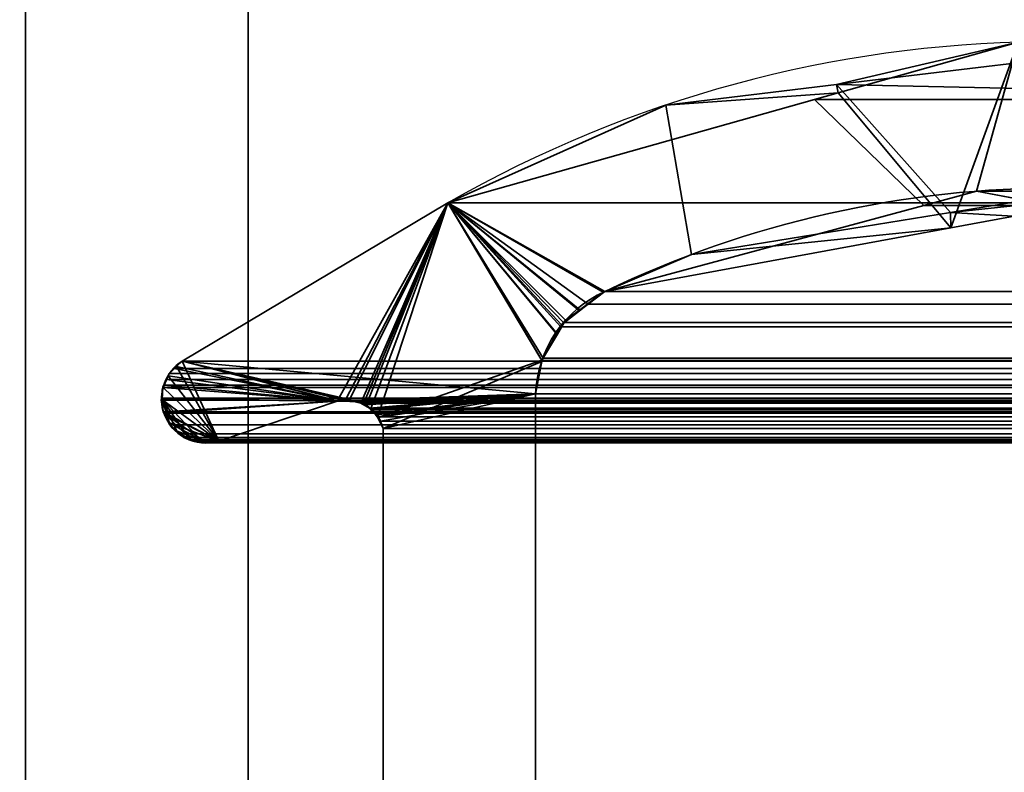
# Model space of a CAD drawing. Header units: millimetres. Extents: x -603 to 3703, y -115 to 249.
# Tile 81 of 256: x -414.54 to -407.9, y 9.31 to 14.39. Entities that reach past the tile are written whole.
import ezdxf

# ---------------------------------------------------------------- set-up
doc = ezdxf.new("R2010")
doc.units = ezdxf.units.MM
doc.layers.add('151', color=7, linetype='Continuous', true_color=0xffffff)

# ---------------------------------------------------------------- blocks, each defined once
blk = doc.blocks.new('UG_SURFACE_001')
at = {"layer": '151', "color": 252, "linetype": 'Continuous', "lineweight": 35}
for points in [[(603, -13.4, 2212.25), (603, 230.4, 2212.25), (-603, 230.4, 2212.25), (-603, -13.4, 2212.25)], [(-453, -13.4, 2062.2499), (-453, 230.4, 2062.2499), (453, 230.4, 2062.2499), (453, -13.4, 2062.2499)]]:
    blk.add_3dface(points, dxfattribs=at)
blk = doc.blocks.new('UG_SURFACE_061')
at = {"layer": '151', "color": 7, "linetype": 'Continuous', "lineweight": 35}
for points in [[(-409.0331, 13.9522, -8.75), (-407.8079, 14.2393, 2017.0579), (-406.343, 13.8955, 2015.5931)], [(-409.0331, 13.9522, -8.75), (-409.022, 13.897, 2018.2719), (-407.8079, 14.2393, 2017.0579)], [(-406.343, 13.8955, 2015.5931), (-406.8575, 14.2134, -8.75), (-409.0331, 13.9522, -8.75)], [(-409.0331, 13.9522, -8.75), (-406.8575, 14.2134, -8.75), (-407.2734, 13.2515, -8.75), (-408.2625, 13.0907, -8.75)], [(-407.8079, 14.2393, 2017.0579), (-409.022, 13.897, 2018.2719), (-408.2617, 12.9862, 2017.5116)], [(-408.2617, 12.9862, 2017.5116), (-406.9324, 13.231, 2016.1824), (-406.343, 13.8955, 2015.5931), (-407.8079, 14.2393, 2017.0579)], [(-409.022, 13.897, 2018.2719), (-409.0331, 13.9522, -8.75), (-410.1839, 13.8141, -8.75)], [(-408.2625, 13.0907, -8.75), (-410.0095, 12.8066, -8.75), (-410.1839, 13.8141, -8.75), (-409.0331, 13.9522, -8.75)], [(-411.652, 13.1555, -8.75), (-411.652, 13.1555, 2020.9019), (-409.022, 13.897, 2018.2719)], [(-409.022, 13.897, 2018.2719), (-410.1839, 13.8141, -8.75), (-411.652, 13.1555, -8.75)], [(-409.022, 13.897, 2018.2719), (-411.652, 13.1555, 2020.9019), (-410.595, 12.5565, 2019.845), (-408.2617, 12.9862, 2017.5116)], [(-411.652, 13.1555, -8.75), (-410.1839, 13.8141, -8.75), (-410.0095, 12.8066, -8.75), (-410.595, 12.5565, -8.75)], [(-408.2625, 13.0907, -8.75), (-407.2734, 13.2515, -8.75), (-405.9243, 12.9535, 2015.1744)], [(-405.9243, 12.9535, 2015.1744), (-406.9324, 13.231, 2016.1824), (-408.2625, 13.0907, -8.75)], [(-406.9324, 13.231, 2016.1824), (-408.2617, 12.9862, 2017.5116), (-408.2625, 13.0907, -8.75)], [(-413.4445, 12.0875, 2022.6946), (-411.652, 13.1555, 2020.9019), (-411.652, 13.1555, -8.75), (-413.4445, 12.0875, -8.75)], [(-410.9139, 12.2703, -8.75), (-411.0205, 12.0884, -8.75), (-413.4445, 12.0875, -8.75), (-411.652, 13.1555, -8.75)], [(-413.1971, 11.5484, 2022.4471), (-412.3996, 11.8171, 2021.6496), (-411.652, 13.1555, 2020.9019), (-413.4445, 12.0875, 2022.6946)], [(-412.3996, 11.8171, 2021.6496), (-412.3439, 11.826, 2021.5938), (-411.652, 13.1555, 2020.9019)], [(-411.652, 13.1555, 2020.9019), (-412.3439, 11.826, 2021.5938), (-412.3192, 11.8207, 2021.5693)], [(-412.3192, 11.8207, 2021.5693), (-412.2396, 11.8037, 2021.4896), (-411.652, 13.1555, 2020.9019)], [(-412.2396, 11.8037, 2021.4896), (-412.2226, 11.8, 2021.4727), (-411.652, 13.1555, 2020.9019)], [(-411.652, 13.1555, 2020.9019), (-412.2226, 11.8, 2021.4727), (-412.2042, 11.7898, 2021.4543)], [(-411.652, 13.1555, 2020.9019), (-412.2042, 11.7898, 2021.4543), (-412.1736, 11.7604, 2021.4236)], [(-412.1736, 11.7604, 2021.4236), (-412.1259, 11.7145, 2021.3759), (-411.652, 13.1555, 2020.9019)], [(-411.0184, 12.0946, 2020.2684), (-411.652, 13.1555, 2020.9019), (-412.1259, 11.7145, 2021.3759), (-412.1227, 11.7075, 2021.3728)], [(-411.652, 13.1555, -8.75), (-410.595, 12.5565, -8.75), (-410.7628, 12.4344, -8.75)], [(-411.652, 13.1555, -8.75), (-410.8586, 12.3646, -8.75), (-410.9139, 12.2703, -8.75)], [(-410.7628, 12.4344, -8.75), (-410.8586, 12.3646, -8.75), (-411.652, 13.1555, -8.75)], [(-411.652, 13.1555, 2020.9019), (-410.605, 12.552, 2019.855), (-410.595, 12.5565, 2019.845)], [(-411.652, 13.1555, 2020.9019), (-410.886, 12.3326, 2020.1359), (-410.7645, 12.4275, 2020.0145)], [(-410.7645, 12.4275, 2020.0145), (-410.605, 12.552, 2019.855), (-411.652, 13.1555, 2020.9019)], [(-411.652, 13.1555, 2020.9019), (-411.0184, 12.0946, 2020.2684), (-410.9204, 12.2708, 2020.1705)], [(-410.9204, 12.2708, 2020.1705), (-410.886, 12.3326, 2020.1359), (-411.652, 13.1555, 2020.9019)], [(-410.0095, 12.8066, -8.75), (-408.2625, 13.0907, -8.75), (-408.2617, 12.9862, 2017.5116)], [(-408.2617, 12.9862, 2017.5116), (-410.595, 12.5565, 2019.845), (-410.0095, 12.8066, -8.75)], [(-410.595, 12.5565, 2019.845), (-410.595, 12.5565, -8.75), (-410.0095, 12.8066, -8.75)], [(-410.605, 12.552, 2019.855), (-410.7645, 12.4275, 2020.0145), (-410.7628, 12.4344, -8.75)], [(-410.7628, 12.4344, -8.75), (-410.595, 12.5565, -8.75), (-410.595, 12.5565, 2019.845)], [(-410.595, 12.5565, 2019.845), (-410.605, 12.552, 2019.855), (-410.7628, 12.4344, -8.75)], [(-410.7645, 12.4275, 2020.0145), (-410.886, 12.3326, 2020.1359), (-410.8586, 12.3646, -8.75)], [(-410.8586, 12.3646, -8.75), (-410.7628, 12.4344, -8.75), (-410.7645, 12.4275, 2020.0145)], [(-410.9139, 12.2703, -8.75), (-410.8586, 12.3646, -8.75), (-410.886, 12.3326, 2020.1359)], [(-410.886, 12.3326, 2020.1359), (-410.9204, 12.2708, 2020.1705), (-410.9139, 12.2703, -8.75)], [(-411.021, 12.086, -8.75), (-411.0205, 12.0884, -8.75), (-410.9204, 12.2708, 2020.1705)], [(-410.9204, 12.2708, 2020.1705), (-411.0184, 12.0946, 2020.2684), (-411.021, 12.086, -8.75)], [(-411.0205, 12.0884, -8.75), (-410.9139, 12.2703, -8.75), (-410.9204, 12.2708, 2020.1705)], [(-413.4817, 12.052, -8.75), (-413.4832, 12.0506, 2022.7332), (-413.4445, 12.0875, 2022.6946)], [(-413.4445, 12.0875, 2022.6946), (-413.4832, 12.0506, 2022.7332), (-413.1971, 11.5484, 2022.4471)], [(-413.4445, 12.0875, 2022.6946), (-413.4445, 12.0875, -8.75), (-413.4817, 12.052, -8.75)], [(-413.4817, 12.052, -8.75), (-413.4445, 12.0875, -8.75), (-412.3996, 11.8171, -8.75)], [(-413.4445, 12.0875, -8.75), (-411.0205, 12.0884, -8.75), (-411.021, 12.086, -8.75)], [(-413.4445, 12.0875, -8.75), (-412.2959, 11.8235, -8.75), (-412.3184, 11.8221, -8.75)], [(-413.4445, 12.0875, -8.75), (-411.0615, 11.8663, -8.75), (-412.2959, 11.8235, -8.75)], [(-412.3184, 11.8221, -8.75), (-412.3996, 11.8171, -8.75), (-413.4445, 12.0875, -8.75)], [(-411.021, 12.086, -8.75), (-411.0615, 11.8663, -8.75), (-413.4445, 12.0875, -8.75)], [(-412.1227, 11.7075, 2021.3728), (-412.0888, 11.6334, 2021.3387), (-411.0201, 12.0856, 2020.2701), (-411.0184, 12.0946, 2020.2684)], [(-411.0615, 11.8663, 2020.3116), (-411.0201, 12.0856, 2020.2701), (-412.0888, 11.6334, 2021.3387)], [(-411.0615, 11.8663, -8.75), (-411.021, 12.086, -8.75), (-411.0201, 12.0856, 2020.2701)], [(-411.0201, 12.0856, 2020.2701), (-411.0615, 11.8663, 2020.3116), (-411.0615, 11.8663, -8.75)], [(-411.0184, 12.0946, 2020.2684), (-411.0201, 12.0856, 2020.2701), (-411.021, 12.086, -8.75)], [(-413.1971, 11.5484, 2022.4471), (-413.4832, 12.0506, 2022.7332), (-413.5326, 12.0036, 2022.7826), (-413.5399, 11.9877, 2022.79)], [(-413.5392, 11.9883, -8.75), (-413.5332, 12.0027, -8.75), (-413.4817, 12.052, -8.75), (-412.3996, 11.8171, -8.75)], [(-413.4832, 12.0506, 2022.7332), (-413.4817, 12.052, -8.75), (-413.5332, 12.0027, -8.75)], [(-413.5332, 12.0027, -8.75), (-413.5326, 12.0036, 2022.7826), (-413.4832, 12.0506, 2022.7332)], [(-413.572, 11.9101, -8.75), (-413.5749, 11.9111, 2022.8248), (-413.5399, 11.9877, 2022.79)], [(-413.5399, 11.9877, 2022.79), (-413.5749, 11.9111, 2022.8248), (-413.1971, 11.5484, 2022.4471)], [(-413.5399, 11.9877, 2022.79), (-413.5392, 11.9883, -8.75), (-413.572, 11.9101, -8.75)], [(-412.3996, 11.8171, -8.75), (-413.572, 11.9101, -8.75), (-413.5392, 11.9883, -8.75)], [(-413.5392, 11.9883, -8.75), (-413.5399, 11.9877, 2022.79), (-413.5326, 12.0036, 2022.7826)], [(-413.5326, 12.0036, 2022.7826), (-413.5332, 12.0027, -8.75), (-413.5392, 11.9883, -8.75)], [(-413.1971, 11.5484, 2022.4471), (-413.5749, 11.9111, 2022.8248), (-413.5758, 11.9091, 2022.8257), (-413.5848, 11.8302, 2022.8348)], [(-413.5797, 11.8303, -8.75), (-413.5848, 11.8302, 2022.8348), (-413.5758, 11.9091, 2022.8257)], [(-413.5798, 11.8916, -8.75), (-413.5758, 11.9091, 2022.8257), (-413.5749, 11.9111, 2022.8248)], [(-413.5749, 11.9111, 2022.8248), (-413.572, 11.9101, -8.75), (-413.5798, 11.8916, -8.75)], [(-413.5797, 11.8303, -8.75), (-413.5798, 11.8916, -8.75), (-413.572, 11.9101, -8.75), (-412.3996, 11.8171, -8.75)], [(-413.5758, 11.9091, 2022.8257), (-413.5798, 11.8916, -8.75), (-413.5797, 11.8303, -8.75)], [(-413.572, 11.7445, 2022.8219), (-413.5854, 11.8249, 2022.8353), (-413.5797, 11.8303, -8.75)], [(-413.5854, 11.8249, 2022.8353), (-413.5848, 11.8302, 2022.8348), (-413.5797, 11.8303, -8.75)], [(-413.1971, 11.5484, 2022.4471), (-413.5848, 11.8302, 2022.8348), (-413.5854, 11.8249, 2022.8353), (-413.572, 11.7445, 2022.8219)], [(-413.5797, 11.8303, -8.75), (-413.5796, 11.7742, -8.75), (-413.572, 11.7445, 2022.8219)], [(-413.5797, 11.8303, -8.75), (-413.4785, 11.6109, -8.75), (-413.5113, 11.6366, -8.75), (-413.5329, 11.675, -8.75)], [(-413.5797, 11.8303, -8.75), (-413.3957, 11.5606, -8.75), (-413.425, 11.5689, -8.75), (-413.4785, 11.6109, -8.75)], [(-413.5797, 11.8303, -8.75), (-413.3002, 11.5363, -8.75), (-413.3071, 11.5355, -8.75), (-413.3957, 11.5606, -8.75)], [(-413.5797, 11.8303, -8.75), (-412.3996, 11.8171, -8.75), (-413.1971, 11.5484, -8.75), (-413.3002, 11.5363, -8.75)], [(-413.5329, 11.675, -8.75), (-413.572, 11.7445, -8.75), (-413.5796, 11.7742, -8.75), (-413.5797, 11.8303, -8.75)], [(-412.3192, 11.8207, 2021.5693), (-412.3439, 11.826, 2021.5938), (-412.3996, 11.8171, -8.75)], [(-412.3439, 11.826, 2021.5938), (-412.3996, 11.8171, 2021.6496), (-412.3996, 11.8171, -8.75)], [(-412.3996, 11.8171, -8.75), (-412.3184, 11.8221, -8.75), (-412.3192, 11.8207, 2021.5693)], [(-412.3192, 11.8207, 2021.5693), (-412.3184, 11.8221, -8.75), (-412.2959, 11.8235, -8.75)], [(-412.2396, 11.8037, 2021.4896), (-412.3192, 11.8207, 2021.5693), (-412.2959, 11.8235, -8.75)], [(-412.2406, 11.8038, -8.75), (-412.2959, 11.8235, -8.75), (-411.0615, 11.8663, -8.75)], [(-412.2959, 11.8235, -8.75), (-412.2406, 11.8038, -8.75), (-412.2396, 11.8037, 2021.4896)], [(-411.0615, 11.8663, -8.75), (-412.2087, 11.7925, -8.75), (-412.2406, 11.8038, -8.75)], [(-412.1746, 11.7618, -8.75), (-412.2087, 11.7925, -8.75), (-411.0615, 11.8663, -8.75)], [(-411.0615, 11.8663, -8.75), (-412.1326, 11.724, -8.75), (-412.1746, 11.7618, -8.75)], [(-412.1244, 11.7071, -8.75), (-412.1326, 11.724, -8.75), (-411.0615, 11.8663, -8.75)], [(-411.0615, 11.8663, -8.75), (-412.0888, 11.6334, -8.75), (-412.1244, 11.7071, -8.75)], [(-411.0615, 11.8663, -8.75), (-411.0615, 6.7187, -8.75), (-412.0888, 7.3541, -8.75), (-412.0888, 11.6334, -8.75)], [(-411.0615, 6.7187, 2020.3116), (-411.0615, 11.8663, 2020.3116), (-412.0888, 11.6334, 2021.3387), (-412.0888, 7.3541, 2021.3387)], [(-411.0615, 6.7187, -8.75), (-411.0615, 11.8663, -8.75), (-411.0615, 11.8663, 2020.3116), (-411.0615, 6.7187, 2020.3116)], [(-413.5796, 11.7742, -8.75), (-413.572, 11.7445, -8.75), (-413.572, 11.7445, 2022.8219)], [(-412.3996, 11.8171, 2021.6496), (-413.1971, 11.5484, 2022.4471), (-413.1971, 11.5484, -8.75), (-412.3996, 11.8171, -8.75)], [(-412.2042, 11.7898, 2021.4543), (-412.2406, 11.8038, -8.75), (-412.2087, 11.7925, -8.75)], [(-412.2042, 11.7898, 2021.4543), (-412.2226, 11.8, 2021.4727), (-412.2406, 11.8038, -8.75)], [(-412.2226, 11.8, 2021.4727), (-412.2396, 11.8037, 2021.4896), (-412.2406, 11.8038, -8.75)], [(-412.2087, 11.7925, -8.75), (-412.1746, 11.7618, -8.75), (-412.1736, 11.7604, 2021.4236)], [(-412.1736, 11.7604, 2021.4236), (-412.2042, 11.7898, 2021.4543), (-412.2087, 11.7925, -8.75)], [(-412.1259, 11.7145, 2021.3759), (-412.1746, 11.7618, -8.75), (-412.1326, 11.724, -8.75)], [(-412.1259, 11.7145, 2021.3759), (-412.1736, 11.7604, 2021.4236), (-412.1746, 11.7618, -8.75)], [(-413.572, 11.7445, -8.75), (-413.5329, 11.675, -8.75), (-413.5364, 11.6737, 2022.7864)], [(-413.5364, 11.6737, 2022.7864), (-413.572, 11.7445, 2022.8219), (-413.572, 11.7445, -8.75)], [(-413.572, 11.7445, 2022.8219), (-413.5364, 11.6737, 2022.7864), (-413.1971, 11.5484, 2022.4471)], [(-412.1326, 11.724, -8.75), (-412.1244, 11.7071, -8.75), (-412.1227, 11.7075, 2021.3728)], [(-412.1227, 11.7075, 2021.3728), (-412.1259, 11.7145, 2021.3759), (-412.1326, 11.724, -8.75)], [(-412.0888, 11.6334, 2021.3387), (-412.1227, 11.7075, 2021.3728), (-412.1244, 11.7071, -8.75)], [(-412.1244, 11.7071, -8.75), (-412.0888, 11.6334, -8.75), (-412.0888, 11.6334, 2021.3387)], [(-413.5287, 11.6585, 2022.7787), (-413.5364, 11.6737, 2022.7864), (-413.5329, 11.675, -8.75)], [(-413.2995, 11.5442, 2022.5494), (-413.5364, 11.6737, 2022.7864), (-413.5287, 11.6585, 2022.7787), (-413.4785, 11.6138, 2022.7284)], [(-413.2995, 11.5442, 2022.5494), (-413.2478, 11.5372, 2022.4979), (-413.1971, 11.5484, 2022.4471), (-413.5364, 11.6737, 2022.7864)], [(-413.5329, 11.675, -8.75), (-413.5113, 11.6366, -8.75), (-413.5287, 11.6585, 2022.7787)], [(-413.4785, 11.6138, 2022.7284), (-413.5287, 11.6585, 2022.7787), (-413.5113, 11.6366, -8.75)], [(-413.5113, 11.6366, -8.75), (-413.4785, 11.6109, -8.75), (-413.4785, 11.6138, 2022.7284)], [(-412.0888, 7.3541, 2021.3387), (-412.0888, 11.6334, 2021.3387), (-412.0888, 11.6334, -8.75), (-412.0888, 7.3541, -8.75)], [(-413.4325, 11.573, 2022.6824), (-413.4785, 11.6138, 2022.7284), (-413.4785, 11.6109, -8.75)], [(-413.4785, 11.6138, 2022.7284), (-413.4325, 11.573, 2022.6824), (-413.4017, 11.558, 2022.6517), (-413.3969, 11.5573, 2022.6469)], [(-413.3969, 11.5573, 2022.6469), (-413.2995, 11.5442, 2022.5494), (-413.4785, 11.6138, 2022.7284)], [(-413.4785, 11.6109, -8.75), (-413.425, 11.5689, -8.75), (-413.4325, 11.573, 2022.6824)], [(-413.4017, 11.558, 2022.6517), (-413.4325, 11.573, 2022.6824), (-413.425, 11.5689, -8.75)], [(-413.425, 11.5689, -8.75), (-413.3957, 11.5606, -8.75), (-413.3969, 11.5573, 2022.6469)], [(-413.3969, 11.5573, 2022.6469), (-413.4017, 11.558, 2022.6517), (-413.425, 11.5689, -8.75)], [(-413.2995, 11.5442, 2022.5494), (-413.3969, 11.5573, 2022.6469), (-413.3957, 11.5606, -8.75)], [(-413.3957, 11.5606, -8.75), (-413.3071, 11.5355, -8.75), (-413.2995, 11.5442, 2022.5494)], [(-413.3071, 11.5355, -8.75), (-413.3002, 11.5363, -8.75), (-413.2995, 11.5442, 2022.5494)], [(-413.3002, 11.5363, -8.75), (-413.1971, 11.5484, -8.75), (-413.1971, 11.5484, 2022.4471)], [(-413.1971, 11.5484, 2022.4471), (-413.2478, 11.5372, 2022.4979), (-413.3002, 11.5363, -8.75)], [(-413.2478, 11.5372, 2022.4979), (-413.2995, 11.5442, 2022.5494), (-413.3002, 11.5363, -8.75)]]:
    blk.add_3dface(points, dxfattribs=at)
blk = doc.blocks.new('UG_SURFACE_062')
at = {"layer": '151', "color": 7, "linetype": 'Continuous', "lineweight": 35}
for points in [[(-409.1801, 13.8524, 2018.43), (-407.8079, 14.2393, 2017.0579), (-408.0881, 13.2339, 2017.338), (-408.4429, 13.138, 2017.6928)], [(-409.1801, 13.8524, 2018.43), (409.1801, 13.8524, 2018.43), (407.8079, 14.2393, 2017.0579)], [(-407.8079, 14.2393, 2017.0579), (-409.1801, 13.8524, 2018.43), (407.8079, 14.2393, 2017.0579)], [(-406.3101, 12.8978, 2015.5602), (-408.0881, 13.2339, 2017.338), (-407.8079, 14.2393, 2017.0579), (-406.7246, 13.9851, 2015.9745)], [(-408.4429, 13.138, 2017.6928), (-410.595, 12.5565, 2019.845), (-411.652, 13.1555, 2020.9019), (-409.1801, 13.8524, 2018.43)], [(409.1801, 13.8524, 2018.43), (-409.1801, 13.8524, 2018.43), (-411.652, 13.1555, 2020.9019), (411.652, 13.1555, 2020.9019)], [(406.9324, 13.231, 2016.1824), (-408.4429, 13.138, 2017.6928), (-408.0881, 13.2339, 2017.338)], [(406.9324, 13.231, 2016.1824), (408.4286, 12.9555, 2017.6785), (-408.4429, 13.138, 2017.6928)], [(-408.0881, 13.2339, 2017.338), (406.2989, 13.0566, 2015.5489), (406.9324, 13.231, 2016.1824)], [(-408.0881, 13.2339, 2017.338), (-406.3101, 12.8978, 2015.5602), (406.2989, 13.0566, 2015.5489)], [(-411.0196, 12.0912, 2020.2696), (-411.0615, 11.8663, 2020.3116), (-413.4445, 12.0875, 2022.6946), (-411.652, 13.1555, 2020.9019)], [(413.4445, 12.0875, 2022.6946), (411.652, 13.1555, 2020.9019), (-411.652, 13.1555, 2020.9019), (-413.4445, 12.0875, 2022.6946)], [(-411.652, 13.1555, 2020.9019), (-410.595, 12.5565, 2019.845), (-410.7077, 12.4722, 2019.9578)], [(-411.652, 13.1555, 2020.9019), (-410.8725, 12.3488, 2020.1225), (-410.8901, 12.318, 2020.1402)], [(-410.8901, 12.318, 2020.1402), (-411.0101, 12.1078, 2020.2601), (-411.652, 13.1555, 2020.9019)], [(-410.7077, 12.4722, 2019.9578), (-410.8725, 12.3488, 2020.1225), (-411.652, 13.1555, 2020.9019)], [(-411.0101, 12.1078, 2020.2601), (-411.0196, 12.0912, 2020.2696), (-411.652, 13.1555, 2020.9019)], [(-410.595, 12.5565, 2019.845), (-408.4429, 13.138, 2017.6928), (408.4286, 12.9555, 2017.6785)], [(408.4286, 12.9555, 2017.6785), (410.595, 12.5565, 2019.845), (-410.595, 12.5565, 2019.845)], [(-410.7077, 12.4722, 2019.9578), (-410.595, 12.5565, 2019.845), (410.595, 12.5565, 2019.845)], [(410.595, 12.5565, 2019.845), (410.605, 12.552, 2019.855), (-410.7077, 12.4722, 2019.9578)], [(410.605, 12.552, 2019.855), (410.7073, 12.4721, 2019.9573), (-410.7077, 12.4722, 2019.9578)], [(410.886, 12.3326, 2020.1359), (-410.8725, 12.3488, 2020.1225), (-410.7077, 12.4722, 2019.9578)], [(-410.7077, 12.4722, 2019.9578), (410.7073, 12.4721, 2019.9573), (410.886, 12.3326, 2020.1359)], [(411.0107, 12.1085, 2020.2608), (-411.0101, 12.1078, 2020.2601), (-410.8901, 12.318, 2020.1402)], [(410.886, 12.3326, 2020.1359), (-410.8901, 12.318, 2020.1402), (-410.8725, 12.3488, 2020.1225)], [(410.886, 12.3326, 2020.1359), (410.8926, 12.3208, 2020.1426), (-410.8901, 12.318, 2020.1402)], [(-410.8901, 12.318, 2020.1402), (410.8926, 12.3208, 2020.1426), (411.0107, 12.1085, 2020.2608)], [(-413.4978, 12.0368, 2022.7478), (-413.4445, 12.0875, 2022.6946), (-412.3996, 11.8171, 2021.6496)], [(413.4445, 12.0875, 2022.6946), (-413.4445, 12.0875, 2022.6946), (-413.4978, 12.0368, 2022.7478), (413.4978, 12.0368, 2022.7478)], [(-413.4445, 12.0875, 2022.6946), (-412.3131, 11.8159, 2021.5631), (-412.3857, 11.8169, 2021.6358)], [(-413.4445, 12.0875, 2022.6946), (-411.0615, 11.8663, 2020.3116), (-412.26, 11.8152, 2021.5101), (-412.3131, 11.8159, 2021.5631)], [(-412.3857, 11.8169, 2021.6358), (-412.3996, 11.8171, 2021.6496), (-413.4445, 12.0875, 2022.6946)], [(411.0184, 12.0946, 2020.2684), (-411.0615, 11.8663, 2020.3116), (-411.0196, 12.0912, 2020.2696)], [(411.0184, 12.0946, 2020.2684), (411.0615, 11.8663, 2020.3116), (-411.0615, 11.8663, 2020.3116)], [(411.0184, 12.0946, 2020.2684), (-411.0196, 12.0912, 2020.2696), (-411.0101, 12.1078, 2020.2601)], [(-411.0101, 12.1078, 2020.2601), (411.0107, 12.1085, 2020.2608), (411.0184, 12.0946, 2020.2684)], [(-413.5506, 11.9642, 2022.8007), (-413.5326, 12.0036, 2022.7826), (-413.4978, 12.0368, 2022.7478), (-412.3996, 11.8171, 2021.6496)], [(413.5326, 12.0036, 2022.7826), (413.4978, 12.0368, 2022.7478), (-413.4978, 12.0368, 2022.7478), (-413.5326, 12.0036, 2022.7826)], [(-412.3996, 11.8171, 2021.6496), (-413.5682, 11.9257, 2022.8181), (-413.5506, 11.9642, 2022.8007)], [(413.5506, 11.9642, 2022.8007), (-413.5506, 11.9642, 2022.8007), (-413.5682, 11.9257, 2022.8181), (413.5682, 11.9257, 2022.8181)], [(-413.5326, 12.0036, 2022.7826), (-413.5506, 11.9642, 2022.8007), (413.5506, 11.9642, 2022.8007)], [(-413.5326, 12.0036, 2022.7826), (413.5506, 11.9642, 2022.8007), (413.5326, 12.0036, 2022.7826)], [(-412.3996, 11.8171, 2021.6496), (-413.5839, 11.838, 2022.8338), (-413.5758, 11.9091, 2022.8257), (-413.5682, 11.9257, 2022.8181)], [(-413.5758, 11.9091, 2022.8257), (-413.5839, 11.838, 2022.8338), (413.5839, 11.838, 2022.8338)], [(413.5758, 11.9091, 2022.8257), (413.5682, 11.9257, 2022.8181), (-413.5682, 11.9257, 2022.8181), (-413.5758, 11.9091, 2022.8257)], [(-413.5758, 11.9091, 2022.8257), (413.5839, 11.838, 2022.8338), (413.5758, 11.9091, 2022.8257)], [(-413.572, 11.7445, 2022.8219), (-413.5854, 11.8249, 2022.8353), (-413.5839, 11.838, 2022.8338), (-412.3996, 11.8171, 2021.6496)], [(413.5854, 11.8249, 2022.8353), (-413.5839, 11.838, 2022.8338), (-413.5854, 11.8249, 2022.8353)], [(-413.5854, 11.8249, 2022.8353), (-413.572, 11.7445, 2022.8219), (413.572, 11.7445, 2022.8219), (413.5854, 11.8249, 2022.8353)], [(413.5854, 11.8249, 2022.8353), (413.5839, 11.838, 2022.8338), (-413.5839, 11.838, 2022.8338)], [(412.3439, 11.826, 2021.5938), (-412.3857, 11.8169, 2021.6358), (-412.3131, 11.8159, 2021.5631)], [(412.3439, 11.826, 2021.5938), (412.3856, 11.8193, 2021.6355), (-412.3857, 11.8169, 2021.6358)], [(-412.3857, 11.8169, 2021.6358), (412.3856, 11.8193, 2021.6355), (412.3996, 11.8171, 2021.6496)], [(-412.3131, 11.8159, 2021.5631), (412.3137, 11.8195, 2021.5638), (412.3439, 11.826, 2021.5938)], [(412.3137, 11.8195, 2021.5638), (-412.3131, 11.8159, 2021.5631), (-412.26, 11.8152, 2021.5101)], [(-412.2396, 11.8032, 2021.4896), (-412.26, 11.8152, 2021.5101), (-411.0615, 11.8663, 2020.3116)], [(-412.26, 11.8152, 2021.5101), (412.2388, 11.8035, 2021.4889), (412.3137, 11.8195, 2021.5638)], [(-411.0615, 11.8663, 2020.3116), (-412.1823, 11.7697, 2021.4324), (-412.2396, 11.8032, 2021.4896)], [(-411.0615, 11.8663, 2020.3116), (-412.1634, 11.7586, 2021.4133), (-412.1823, 11.7697, 2021.4324)], [(-412.1286, 11.7112, 2021.3785), (-412.1634, 11.7586, 2021.4133), (-411.0615, 11.8663, 2020.3116)], [(-411.0615, 11.8663, 2020.3116), (-412.1071, 11.6819, 2021.3571), (-412.1286, 11.7112, 2021.3785)], [(-411.0615, 11.8663, 2020.3116), (-412.0888, 11.6334, 2021.3387), (-412.1071, 11.6819, 2021.3571)], [(-412.0888, 7.3541, 2021.3387), (-412.0888, 11.6334, 2021.3387), (-411.0615, 11.8663, 2020.3116), (-411.0615, 6.7187, 2020.3116)], [(-411.0615, 6.7187, 2020.3116), (-411.0615, 11.8663, 2020.3116), (411.0615, 11.8663, 2020.3116), (411.0615, 6.7187, 2020.3116)], [(-412.3996, 11.8171, 2021.6496), (-413.5677, 11.736, 2022.8176), (-413.572, 11.7445, 2022.8219)], [(-413.5677, 11.736, 2022.8176), (-412.3996, 11.8171, 2021.6496), (-413.1971, 11.5484, 2022.4471)], [(412.3996, 11.8171, 2021.6496), (413.1971, 11.5484, 2022.4471), (-413.1971, 11.5484, 2022.4471), (-412.3996, 11.8171, 2021.6496)], [(412.3996, 11.8171, 2021.6496), (-412.3996, 11.8171, 2021.6496), (-412.3857, 11.8169, 2021.6358)], [(-412.26, 11.8152, 2021.5101), (-412.2396, 11.8032, 2021.4896), (412.2388, 11.8035, 2021.4889)], [(412.2226, 11.8, 2021.4727), (412.2388, 11.8035, 2021.4889), (-412.2396, 11.8032, 2021.4896)], [(412.2042, 11.7898, 2021.4543), (-412.2396, 11.8032, 2021.4896), (-412.1823, 11.7697, 2021.4324)], [(412.2042, 11.7898, 2021.4543), (412.2226, 11.8, 2021.4727), (-412.2396, 11.8032, 2021.4896)], [(-412.1823, 11.7697, 2021.4324), (412.1832, 11.7696, 2021.4331), (412.2042, 11.7898, 2021.4543)], [(412.1832, 11.7696, 2021.4331), (-412.1823, 11.7697, 2021.4324), (-412.1634, 11.7586, 2021.4133)], [(-412.1634, 11.7586, 2021.4133), (412.1262, 11.7148, 2021.3761), (412.1832, 11.7696, 2021.4331)], [(-412.1634, 11.7586, 2021.4133), (-412.1286, 11.7112, 2021.3785), (412.1262, 11.7148, 2021.3761)], [(413.572, 11.7445, 2022.8219), (-413.572, 11.7445, 2022.8219), (-413.5677, 11.736, 2022.8176), (413.5677, 11.736, 2022.8176)], [(-413.5677, 11.736, 2022.8176), (-413.3787, 11.5549, 2022.6288), (-413.4589, 11.5964, 2022.7089), (-413.5278, 11.6576, 2022.7778)], [(-413.5677, 11.736, 2022.8176), (-413.2904, 11.543, 2022.5403), (-413.3787, 11.5549, 2022.6288)], [(-413.1971, 11.5484, 2022.4471), (-413.2478, 11.5372, 2022.4979), (-413.2904, 11.543, 2022.5403), (-413.5677, 11.736, 2022.8176)], [(-413.5278, 11.6576, 2022.7778), (-413.5287, 11.6585, 2022.7787), (-413.5677, 11.736, 2022.8176)], [(413.5677, 11.736, 2022.8176), (-413.5677, 11.736, 2022.8176), (-413.5287, 11.6585, 2022.7787)], [(413.5287, 11.6585, 2022.7787), (413.5677, 11.736, 2022.8176), (-413.5287, 11.6585, 2022.7787)], [(412.1259, 11.7145, 2021.3759), (412.1262, 11.7148, 2021.3761), (-412.1286, 11.7112, 2021.3785)], [(412.1259, 11.7145, 2021.3759), (-412.1286, 11.7112, 2021.3785), (-412.1071, 11.6819, 2021.3571)], [(-412.1071, 11.6819, 2021.3571), (412.0888, 11.6334, 2021.3387), (412.1259, 11.7145, 2021.3759)], [(-413.5287, 11.6585, 2022.7787), (-413.5278, 11.6576, 2022.7778), (413.5278, 11.6576, 2022.7778), (413.5287, 11.6585, 2022.7787)], [(413.5278, 11.6576, 2022.7778), (-413.5278, 11.6576, 2022.7778), (-413.4589, 11.5964, 2022.7089), (413.4589, 11.5964, 2022.7089)], [(-412.1071, 11.6819, 2021.3571), (-412.0888, 11.6334, 2021.3387), (412.0888, 11.6334, 2021.3387)], [(412.0888, 7.3541, 2021.3387), (412.0888, 11.6334, 2021.3387), (-412.0888, 11.6334, 2021.3387), (-412.0888, 7.3541, 2021.3387)], [(-413.3787, 11.5549, 2022.6288), (-413.4017, 11.558, 2022.6517), (-413.4325, 11.573, 2022.6824), (-413.4589, 11.5964, 2022.7089)], [(413.4589, 11.5964, 2022.7089), (-413.4589, 11.5964, 2022.7089), (-413.4325, 11.573, 2022.6824)], [(413.4325, 11.573, 2022.6824), (413.4589, 11.5964, 2022.7089), (-413.4325, 11.573, 2022.6824)], [(413.4017, 11.558, 2022.6517), (-413.4325, 11.573, 2022.6824), (-413.4017, 11.558, 2022.6517)], [(413.4017, 11.558, 2022.6517), (413.4325, 11.573, 2022.6824), (-413.4325, 11.573, 2022.6824)], [(-413.4017, 11.558, 2022.6517), (-413.3787, 11.5549, 2022.6288), (413.3787, 11.5549, 2022.6288), (413.4017, 11.558, 2022.6517)], [(413.3787, 11.5549, 2022.6288), (-413.3787, 11.5549, 2022.6288), (-413.2904, 11.543, 2022.5403), (413.2904, 11.543, 2022.5403)], [(413.2478, 11.5372, 2022.4979), (-413.2904, 11.543, 2022.5403), (-413.2478, 11.5372, 2022.4979)], [(413.2478, 11.5372, 2022.4979), (413.2904, 11.543, 2022.5403), (-413.2904, 11.543, 2022.5403)], [(-413.2478, 11.5372, 2022.4979), (413.1971, 11.5484, 2022.4471), (413.2478, 11.5372, 2022.4979)], [(-413.2478, 11.5372, 2022.4979), (-413.1971, 11.5484, 2022.4471), (413.1971, 11.5484, 2022.4471)]]:
    blk.add_3dface(points, dxfattribs=at)
blk = doc.blocks.new('UG_SURFACE_072')
at = {"layer": '151', "color": 41, "linetype": 'Continuous', "lineweight": 35}
for points in [[(-408.5, 203.3, -5.75), (-408.5, 229.15, -5.75), (-396.65, 229.15, -5.75), (-396.65, 11.15, -5.75)], [(-401, 19.5, -5.75), (-408.5, 203.3, -5.75), (-396.65, 11.15, -5.75)]]:
    blk.add_3dface(points, dxfattribs=at)
blk = doc.blocks.new('UG_SURFACE_105')
at = {"layer": '151', "color": 252, "linetype": 'Continuous', "lineweight": 35}
for points in [[(-414.5, 62.52, 2023.7501), (-414.5, 62.52, -8.75), (-414.5, -30.32, -8.75), (-414.5, -30.32, 2023.7501)], [(-413, -30.32, 2022.2499), (-413, 62.52, 2022.2499), (-414.5, 62.52, 2023.7501), (-414.5, -30.32, 2023.7501)], [(-413, 62.52, -8.75), (-413, -30.32, -8.75), (-414.5, -30.32, -8.75), (-414.5, 62.52, -8.75)], [(-413, 62.52, 2022.2499), (-413, -30.32, 2022.2499), (-413, -30.32, -8.75), (-413, 62.52, -8.75)]]:
    blk.add_3dface(points, dxfattribs=at)
blk = doc.blocks.new('UG_SURFACE_106')
at = {"layer": '151', "color": 252, "linetype": 'Continuous', "lineweight": 35}
for points in [[(-414.5, 62.52, 2023.7501), (-414.5, 62.52, -8.75), (-414.5, -30.32, -8.75), (-414.5, -30.32, 2023.7501)], [(-413, -30.32, 2022.2499), (-413, 62.52, 2022.2499), (-414.5, 62.52, 2023.7501), (-414.5, -30.32, 2023.7501)], [(-413, 62.52, -8.75), (-413, -30.32, -8.75), (-414.5, -30.32, -8.75), (-414.5, 62.52, -8.75)], [(-413, 62.52, 2022.2499), (-413, -30.32, 2022.2499), (-413, -30.32, -8.75), (-413, 62.52, -8.75)]]:
    blk.add_3dface(points, dxfattribs=at)
blk = doc.blocks.new('UG_SURFACE_111')
at = {"layer": '151', "color": 252, "linetype": 'Continuous', "lineweight": 35}
for points in [[(-414.5, -30.32, 2023.7501), (414.5, -30.32, 2023.7501), (414.5, 62.52, 2023.7501), (-414.5, 62.52, 2023.7501)], [(-413, 62.52, 2022.2499), (-413, -30.32, 2022.2499), (-414.5, -30.32, 2023.7501), (-414.5, 62.52, 2023.7501)], [(-413, -30.32, 2022.2499), (-413, 62.52, 2022.2499), (413, 62.52, 2022.2499), (413, -30.32, 2022.2499)]]:
    blk.add_3dface(points, dxfattribs=at)

msp = doc.modelspace()

# ---------------------------------------------------------------- linework, layer by layer
at = {"layer": '151', "color": 251, "linetype": 'Continuous', "lineweight": -3, "true_color": 0x636466}
for p, q in [((-414.5, 62.52, -8.75), (-414.5, -30.32, -8.75)), ((-414.5, -30.32, 2023.75), (-414.5, 62.52, 2023.75)), ((-414.5, -30.32, 2023.75), (-414.5, 62.52, 2023.75)), ((-414.5, 62.52, -8.75), (-414.5, -30.32, -8.75)), ((-414.5, -30.32, 2023.75), (-414.5, 62.52, 2023.75)), ((-413, -30.32, 2022.25), (-413, 62.52, 2022.25)), ((-413, -30.32, 2022.25), (-413, 62.52, 2022.25)), ((-413, 62.52, -8.75), (-413, -30.32, -8.75)), ((-413, -30.32, 2022.25), (-413, 62.52, 2022.25)), ((-413, 62.52, -8.75), (-413, -30.32, -8.75)), ((-413.4445, 12.0875, 2022.6945), (-411.652, 13.1555, 2020.902)), ((-413.4445, 12.0875, -8.75), (-411.652, 13.1555, -8.75)), ((-413.4445, 12.0875, 2022.6945), (-411.652, 13.1555, 2020.902)), ((411.652, 13.1555, 2020.902), (-411.652, 13.1555, 2020.902)), ((-411.652, 13.1555, 2020.902), (-411.652, 13.1555, -8.75)), ((-410.595, 12.5565, 2019.845), (410.595, 12.5565, 2019.845)), ((-410.595, 12.5565, -8.75), (-410.595, 12.5565, 2019.845)), ((-413.4445, 12.0875, 2022.6945), (-413.4445, 12.0875, -8.75)), ((413.4445, 12.0875, 2022.6945), (-413.4445, 12.0875, 2022.6945)), ((-411.0615, 11.8663, -8.75), (-411.0615, 11.8663, 2020.3115)), ((-411.0615, 11.8663, 2020.3115), (-411.0615, 6.7187, 2020.3115)), ((-411.0615, 11.8663, 2020.3115), (411.0615, 11.8663, 2020.3115)), ((-411.0615, 6.7187, -8.75), (-411.0615, 11.8663, -8.75)), ((-411.0615, 11.8663, 2020.3115), (-411.0615, 6.7187, 2020.3115)), ((-412.3996, 11.8171, 2021.6496), (-413.1971, 11.5484, 2022.4471)), ((-412.3996, 11.8171, -8.75), (-413.1971, 11.5484, -8.75)), ((-412.3996, 11.8171, 2021.6496), (-413.1971, 11.5484, 2022.4471)), ((-412.3996, 11.8171, 2021.6496), (-412.3996, 11.8171, -8.75)), ((412.3996, 11.8171, 2021.6496), (-412.3996, 11.8171, 2021.6496)), ((-413.572, 11.7445, 2022.822), (-413.572, 11.7445, -8.75)), ((413.572, 11.7445, 2022.822), (-413.572, 11.7445, 2022.822)), ((-412.0888, 7.3541, 2021.3388), (-412.0888, 11.6334, 2021.3388)), ((-412.0888, 7.3541, 2021.3388), (-412.0888, 11.6334, 2021.3388)), ((-412.0888, 7.3541, -8.75), (-412.0888, 11.6334, -8.75)), ((412.0888, 11.6334, 2021.3388), (-412.0888, 11.6334, 2021.3388)), ((-412.0888, 11.6334, 2021.3388), (-412.0888, 11.6334, -8.75)), ((413.1971, 11.5484, 2022.4471), (-413.1971, 11.5484, 2022.4471)), ((-413.1971, 11.5484, 2022.4471), (-413.1971, 11.5484, -8.75))]:
    msp.add_line(p, q, dxfattribs=at)
for points in [[(-403.663, 13.2666, 2012.913), (-406.1674, 14.6068, 2015.4174), (-409.1854, 14.5654, 2018.4354), (-411.652, 13.1555, 2020.902)], [(-403.663, 13.2666, 2012.913), (-406.1674, 14.6068, 2015.4174), (-409.1854, 14.5654, 2018.4354), (-411.652, 13.1555, 2020.902)], [(-403.663, 13.2666, -8.75), (-406.1674, 14.6068, -8.75), (-409.1854, 14.5654, -8.75), (-411.652, 13.1555, -8.75)], [(-410.595, 12.5565, 2019.845), (-408.6467, 13.4942, 2017.8967), (-406.3766, 13.4889, 2015.6266), (-404.4322, 12.5427, 2013.6822)], [(-404.4322, 12.5427, -8.75), (-406.3766, 13.4889, -8.75), (-408.6467, 13.4942, -8.75), (-410.595, 12.5565, -8.75)], [(-404.4322, 12.5427, 2013.6822), (-406.3766, 13.4889, 2015.6266), (-408.6467, 13.4942, 2017.8967), (-410.595, 12.5565, 2019.845)], [(-411.0615, 11.8663, 2020.3115), (-411.0498, 12.1661, 2020.2998), (-410.869, 12.4337, 2020.119), (-410.595, 12.5565, 2019.845)], [(-410.595, 12.5565, -8.75), (-410.869, 12.4337, -8.75), (-411.0498, 12.1661, -8.75), (-411.0615, 11.8663, -8.75)], [(-410.595, 12.5565, 2019.845), (-410.869, 12.4337, 2020.119), (-411.0498, 12.1661, 2020.2998), (-411.0615, 11.8663, 2020.3115)], [(-413.4445, 12.0875, 2022.6945), (-413.5603, 12.0157, 2022.8103), (-413.6123, 11.8744, 2022.8623), (-413.572, 11.7445, 2022.822)], [(-413.4445, 12.0875, 2022.6945), (-413.5603, 12.0157, 2022.8103), (-413.6123, 11.8744, 2022.8623), (-413.572, 11.7445, 2022.822)], [(-413.4445, 12.0875, -8.75), (-413.5603, 12.0157, -8.75), (-413.6123, 11.8744, -8.75), (-413.572, 11.7445, -8.75)], [(-412.0888, 11.6334, 2021.3388), (-412.1281, 11.7757, 2021.3781), (-412.2658, 11.8542, 2021.5158), (-412.3996, 11.8171, 2021.6496)], [(-412.3996, 11.8171, 2021.6496), (-412.2658, 11.8542, 2021.5158), (-412.1281, 11.7757, 2021.3781), (-412.0888, 11.6334, 2021.3388)], [(-412.3996, 11.8171, -8.75), (-412.2658, 11.8542, -8.75), (-412.1281, 11.7757, -8.75), (-412.0888, 11.6334, -8.75)], [(-413.572, 11.7445, 2022.822), (-413.5224, 11.587, 2022.7724), (-413.3546, 11.4992, 2022.6046), (-413.1971, 11.5484, 2022.4471)], [(-413.572, 11.7445, -8.75), (-413.5224, 11.587, -8.75), (-413.3546, 11.4992, -8.75), (-413.1971, 11.5484, -8.75)], [(-413.572, 11.7445, 2022.822), (-413.5224, 11.587, 2022.7724), (-413.3546, 11.4992, 2022.6046), (-413.1971, 11.5484, 2022.4471)]]:
    msp.add_open_spline(points, degree=3, dxfattribs=at)

# ---------------------------------------------------------------- block references
for name in ['UG_SURFACE_001', 'UG_SURFACE_072', 'UG_SURFACE_105', 'UG_SURFACE_106', 'UG_SURFACE_111', 'UG_SURFACE_061', 'UG_SURFACE_062']:
    msp.add_blockref(name, (0, 0), dxfattribs=at)

doc.saveas('drawing.dxf')
